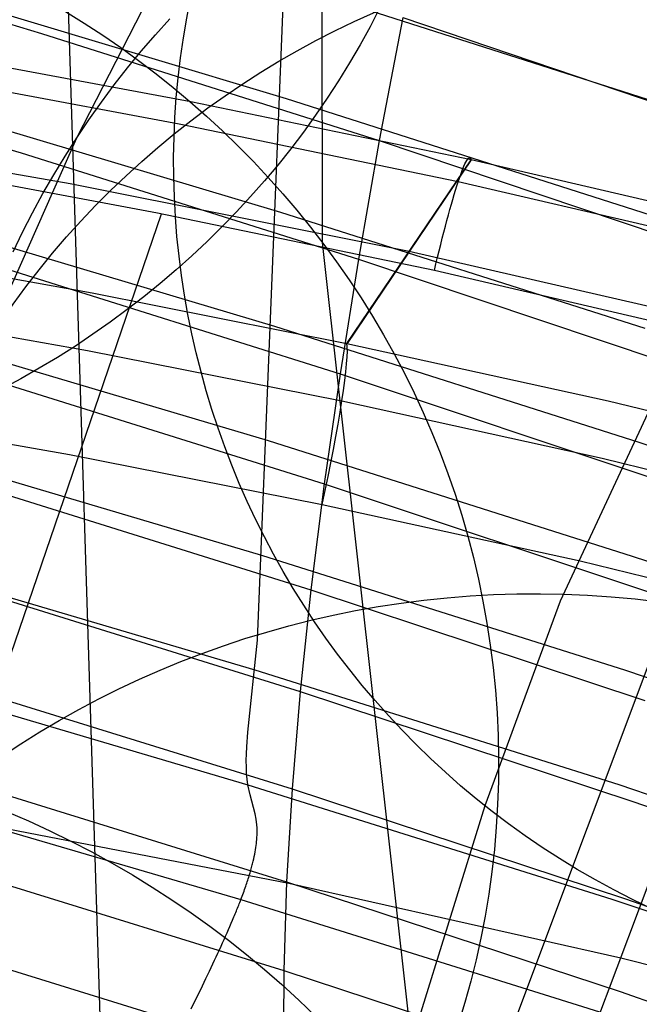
# Model space of a CAD drawing. Extents: x -3677 to -3089, y -67 to 482.
# Tile 98 of 110: x -3266.56 to -3257.78, y 422.44 to 436.38. Entities that reach past the tile are written whole.
import ezdxf

# ---------------------------------------------------------------- set-up
doc = ezdxf.new("R2010")
doc.units = 0
doc.layers.add('CURVA_ORIGIN', color=125, linetype='CONTINUOUS')
doc.layers.add('LIVELLO_02', color=3, linetype='CONTINUOUS')

msp = doc.modelspace()

# ---------------------------------------------------------------- linework, layer by layer
at = {"layer": 'CURVA_ORIGIN'}
for p, q in [((-3266.559089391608, 458.3544809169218, 398.7899135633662), (-3265.213444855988, 415.6192753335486, 266.0342494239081)), ((-3262.301859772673, 458.145073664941, 344.3325930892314), (-3262.272964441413, 433.2266480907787, 260.8127505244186)), ((-3263.192062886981, 427.5941328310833, 322.5557375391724), (-3262.488286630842, 444.7822109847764, 373.5189569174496)), ((-3271.06756631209, 437.6198253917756, 408.5046652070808), (-3266.251959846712, 436.1860106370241, 408.9702563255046)), ((-3262.71129549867, 436.8683673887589, 349.8039415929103), (-3257.552664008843, 435.2156197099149, 350.3410948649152)), ((-3267.97280682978, 436.8192551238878, 344.5625943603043), (-3262.783008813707, 435.2638195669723, 345.0680247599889)), ((-3264.636622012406, 436.1638856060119, -259.0769005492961), (-3264.431433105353, 436.3897465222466, -259.0769005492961)), ((-3261.132731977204, 436.4102534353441, 412.9492427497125), (-3261.464377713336, 434.6694051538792, 409.4628074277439)), ((-3261.132731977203, 436.4102534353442, 412.9492427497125), (-3256.365829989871, 434.7983579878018, 413.4727844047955)), ((-3266.251959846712, 436.1860106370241, 408.9702563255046), (-3261.464377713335, 434.6694051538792, 409.4628074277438)), ((-3264.836374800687, 435.9330930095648, -259.0769005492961), (-3264.636622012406, 436.1638856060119, -259.0769005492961)), ((-3271.34484965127, 435.9199681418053, 404.9942466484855), (-3266.538912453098, 434.4947819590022, 405.4570530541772)), ((-3264.132372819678, 435.2160932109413, 160.3256849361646), (-3268.112573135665, 435.9561263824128, 160.0533707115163)), ((-3265.030600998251, 435.6974701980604, -259.0769005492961), (-3264.836374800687, 435.9330930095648, -259.0769005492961)), ((-3264.300181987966, 434.9024738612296, 161.8144580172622), (-3268.2668579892, 435.6403008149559, 161.5406911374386)), ((-3265.21921013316, 435.4571186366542, -259.0769005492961), (-3265.030600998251, 435.6974701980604, -259.0769005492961)), ((-3265.402111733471, 435.2121397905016, -259.0769005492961), (-3265.21921013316, 435.4571186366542, -259.0769005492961)), ((-3268.051236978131, 435.2046362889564, 339.8299597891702), (-3262.862126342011, 433.6533123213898, 340.3340469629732)), ((-3265.579215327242, 434.9626351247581, -259.0769005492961), (-3265.402111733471, 435.2121397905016, -259.0769005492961)), ((-3260.162688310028, 434.3947938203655, 160.6190737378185), (-3264.132372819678, 435.2160932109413, 160.3256849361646)), ((-3262.783008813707, 435.2638195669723, 345.0680247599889), (-3257.624558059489, 433.6150983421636, 345.6038611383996)), ((-3265.750430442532, 434.7087061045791, -259.0769005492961), (-3265.579215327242, 434.9626351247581, -259.0769005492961)), ((-3265.844834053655, 434.0541459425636, 151.6081819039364), (-3270.669449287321, 434.9044253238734, 151.2848214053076)), ((-3260.345831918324, 434.084131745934, 162.1092281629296), (-3264.300181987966, 434.9024738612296, 161.8144580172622)), ((-3267.078277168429, 431.7078740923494, -242.7190452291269), (-3265.750430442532, 434.7087061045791, -259.0769005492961)), ((-3265.917093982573, 434.4481633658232, -259.0769005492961), (-3265.750430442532, 434.7087061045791, -259.0769005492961)), ((-3261.464377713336, 434.6694051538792, 409.4628074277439), (-3261.760485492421, 432.9874337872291, 405.9466172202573)), ((-3261.464377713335, 434.6694051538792, 409.4628074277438), (-3256.707211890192, 433.0685708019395, 409.982776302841)), ((-3266.538912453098, 434.4947819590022, 405.4570530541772), (-3261.760485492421, 432.9874337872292, 405.9466172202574)), ((-3264.605025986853, 433.6418416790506, 162.6273855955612), (-3268.54387863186, 434.3774838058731, 162.3556996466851)), ((-3266.077234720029, 434.1839118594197, -259.0769005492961), (-3265.917093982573, 434.4481633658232, -259.0769005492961)), ((-3261.922438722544, 431.7960603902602, 143.2968970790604), (-3260.162688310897, 434.3947938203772, 160.6190737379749)), ((-3261.915768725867, 431.7946753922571, 143.297392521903), (-3260.155931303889, 434.3933162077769, 160.6195921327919)), ((-3256.271877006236, 433.4898948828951, 160.9306800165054), (-3260.162688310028, 434.3947938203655, 160.6190737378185)), ((-3266.230801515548, 433.9160808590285, -259.0769005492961), (-3266.077234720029, 434.1839118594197, -259.0769005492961)), ((-3256.473009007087, 433.1835293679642, 162.4222261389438), (-3260.345831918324, 434.084131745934, 162.1092281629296)), ((-3261.042274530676, 433.0958538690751, 151.960830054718), (-3265.844834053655, 434.0541459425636, 151.6081819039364)), ((-3266.377743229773, 433.6447996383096, -259.0769005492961), (-3266.230801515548, 433.9160808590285, -259.0769005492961)), ((-3271.063884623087, 414.612365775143, 165.8399031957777), (-3264.548170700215, 433.6308086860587, 162.6314416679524)), ((-3268.13579180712, 433.5847015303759, 335.0990552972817), (-3262.9474533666, 432.0377969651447, 335.6016986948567)), ((-3266.51800872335, 433.3701974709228, -259.0769005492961), (-3266.377743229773, 433.6447996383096, -259.0769005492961)), ((-3260.683218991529, 432.8271454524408, 162.9196487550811), (-3264.605025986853, 433.6418416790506, 162.6273855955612)), ((-3262.862126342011, 433.6533123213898, 340.3340469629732), (-3257.70391698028, 432.0090149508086, 340.8684364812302)), ((-3266.651546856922, 433.0924036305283, -259.0769005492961), (-3266.51800872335, 433.3701974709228, -259.0769005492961)), ((-3269.150920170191, 433.1627140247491, 142.7951263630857), (-3265.532893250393, 432.5104516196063, 143.0376572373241)), ((-3262.272964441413, 433.2266480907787, 260.8127505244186), (-3260.855809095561, 420.5081962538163, 214.4939874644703)), ((-3261.760485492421, 432.9874337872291, 405.9466172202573), (-3262.02079087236, 431.3650033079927, 402.4017844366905)), ((-3261.760485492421, 432.9874337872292, 405.9466172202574), (-3257.011850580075, 431.3966118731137, 406.4633581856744)), ((-3256.26629714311, 432.0000853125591, 152.3473647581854), (-3261.042274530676, 433.0958538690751, 151.960830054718)), ((-3266.791318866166, 432.8640860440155, 401.9148807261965), (-3262.02079087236, 431.3650033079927, 402.4017844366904)), ((-3256.849735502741, 431.9324736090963, 163.2296752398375), (-3260.683218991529, 432.8271454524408, 162.9196487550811)), ((-3265.532893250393, 432.5104516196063, 143.0376572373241), (-3261.922438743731, 431.7960603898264, 143.296897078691)), ((-3269.208056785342, 432.3425210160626, 141.4996615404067), (-3265.59700032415, 431.6926265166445, 141.7433106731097)), ((-3262.9474533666, 432.0377969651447, 335.6016986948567), (-3257.789536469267, 430.3982554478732, 336.1345327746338)), ((-3268.225292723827, 431.960462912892, 330.369551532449), (-3263.037795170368, 430.4182248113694, 330.8706704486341)), ((-3261.922438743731, 431.7960603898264, 143.296897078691), (-3258.223337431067, 430.983400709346, 143.5825397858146)), ((-3265.59700032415, 431.6926265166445, 141.7433106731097), (-3261.995075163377, 430.9810344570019, 142.003583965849)), ((-3261.876616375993, 412.8716983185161, 166.4080311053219), (-3254.913426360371, 431.4385942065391, 163.3963653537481)), ((-3267.008724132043, 431.2966891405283, 398.349915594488), (-3262.244827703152, 429.8048627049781, 398.834491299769)), ((-3262.02079087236, 431.3650033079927, 402.4017844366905), (-3262.244827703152, 429.804862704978, 398.834491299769)), ((-3262.02079087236, 431.3650033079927, 402.4017844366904), (-3257.27948008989, 429.7831305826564, 402.9156470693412)), ((-3261.995075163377, 430.9810344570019, 142.003583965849), (-3258.307449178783, 430.1718926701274, 142.2904051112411)), ((-3258.223337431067, 430.983400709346, 143.5825397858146), (-3254.541903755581, 430.0779102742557, 143.8900597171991)), ((-3269.441144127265, 430.8636575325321, 141.1637597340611), (-3265.85114157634, 430.2198496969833, 141.4047522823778)), ((-3268.318561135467, 430.3329325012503, 325.6411191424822), (-3263.13195703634, 428.7955471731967, 326.1406527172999)), ((-3263.037795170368, 430.4182248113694, 330.8706704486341), (-3257.880212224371, 428.7837057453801, 331.4018618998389)), ((-3257.789536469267, 430.3982554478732, 336.1345327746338), (-3252.665430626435, 428.663771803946, 336.6982813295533)), ((-3265.85114157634, 430.2198496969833, 141.4047522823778), (-3262.273777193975, 429.5154770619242, 141.6620177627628)), ((-3258.307449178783, 430.1718926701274, 142.2904051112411), (-3254.639054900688, 429.2704934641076, 142.5990680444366)), ((-3267.191264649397, 429.7897916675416, 394.7553567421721), (-3262.432745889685, 428.3042080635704, 395.237937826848)), ((-3262.244827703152, 429.804862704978, 398.834491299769), (-3262.432745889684, 428.3042080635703, 395.237937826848)), ((-3262.244827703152, 429.8048627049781, 398.834491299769), (-3257.509624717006, 428.2308569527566, 399.3458317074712)), ((-3262.273777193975, 429.5154770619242, 141.6620177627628), (-3258.617677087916, 428.7159085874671, 141.9452919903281)), ((-3263.13195703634, 428.7955471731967, 326.1406527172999), (-3257.974739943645, 427.1662517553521, 326.6701357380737)), ((-3257.880212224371, 428.7837057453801, 331.4018618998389), (-3252.755780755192, 427.0547895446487, 331.9637917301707)), ((-3268.414418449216, 428.7031223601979, 320.9134287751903), (-3263.228744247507, 427.1707153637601, 321.4113359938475)), ((-3258.617677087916, 428.7159085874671, 141.9452919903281), (-3254.984327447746, 427.8258543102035, 142.2500422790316)), ((-3257.225589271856, 428.3871699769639, 142.0591372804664), (-3264.230130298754, 409.7131285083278, 145.1124510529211)), ((-3267.338623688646, 428.3443741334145, 391.1328584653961), (-3262.584223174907, 426.8640055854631, 391.6137829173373)), ((-3262.432745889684, 428.3042080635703, 395.237937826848), (-3262.584223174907, 426.8640055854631, 391.6137829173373)), ((-3262.432745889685, 428.3042080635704, 395.237937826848), (-3257.702449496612, 426.7369815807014, 395.7471133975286)), ((-3263.325258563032, 426.2919153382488, 319.1931084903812), (-3263.192062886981, 427.5941328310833, 322.5557375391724)), ((-3263.228744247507, 427.1707153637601, 321.4113359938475), (-3258.071915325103, 425.5467793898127, 321.939066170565)), ((-3257.974739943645, 427.1662517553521, 326.6701357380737), (-3252.84998796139, 425.4431267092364, 327.2301737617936)), ((-3268.511686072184, 427.0720445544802, 316.1861510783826), (-3263.326962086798, 425.5446806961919, 316.6824107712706)), ((-3267.45051242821, 426.9613636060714, 387.4841053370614), (-3262.698966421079, 425.485168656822, 387.9637155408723)), ((-3262.584223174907, 426.8640055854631, 391.6137829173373), (-3262.698966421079, 425.485168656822, 387.9637155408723)), ((-3262.584223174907, 426.8640055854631, 391.6137829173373), (-3257.857628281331, 425.3024547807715, 392.12115614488)), ((-3263.341007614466, 426.0838539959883, 318.6126466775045), (-3263.325258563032, 426.2919153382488, 319.1931084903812)), ((-3263.345855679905, 425.9840216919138, 318.3130868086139), (-3263.341007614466, 426.0838539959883, 318.6126466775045)), ((-3263.348257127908, 425.8875828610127, 318.0059880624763), (-3263.345855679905, 425.9840216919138, 318.3130868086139)), ((-3263.347890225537, 425.7949834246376, 317.6903607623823), (-3263.348257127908, 425.8875828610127, 318.0059880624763)), ((-3263.344433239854, 425.7066693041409, 317.3652152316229), (-3263.347890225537, 425.7949834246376, 317.6903607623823)), ((-3267.526670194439, 425.6416322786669, 383.810809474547), (-3262.776711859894, 424.1685564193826, 384.2894520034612)), ((-3263.33756443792, 425.6230864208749, 317.0295617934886), (-3263.344433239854, 425.7066693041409, 317.3652152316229)), ((-3263.326962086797, 425.5446806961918, 316.6824107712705), (-3263.33756443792, 425.6230864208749, 317.0295617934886)), ((-3268.609185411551, 425.4407111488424, 311.4589566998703), (-3263.425415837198, 423.9183944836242, 311.9535675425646)), ((-3263.295297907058, 425.4023723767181, 315.9559010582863), (-3263.326962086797, 425.5446806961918, 316.6824107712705)), ((-3263.326962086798, 425.5446806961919, 316.6824107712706), (-3258.170534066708, 423.9261745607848, 317.2083650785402)), ((-3262.698966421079, 425.485168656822, 387.9637155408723), (-3262.776711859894, 424.1685564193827, 384.2894520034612)), ((-3262.698966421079, 425.485168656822, 387.9637155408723), (-3257.974865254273, 423.928174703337, 388.4696538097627)), ((-3258.071915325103, 425.5467793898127, 321.939066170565), (-3252.946846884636, 423.8295966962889, 322.4971629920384)), ((-3263.22168515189, 425.1320134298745, 314.4712158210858), (-3263.295297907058, 425.4023723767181, 315.9559010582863)), ((-3257.857628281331, 425.3024547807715, 392.12115614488), (-3253.161809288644, 423.6575816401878, 392.6556451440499)), ((-3262.747744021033, 424.1457766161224, 164.3961547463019), (-3267.483591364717, 425.0627329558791, 164.0768986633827)), ((-3263.208135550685, 425.0576926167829, 314.1149909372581), (-3263.22168515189, 425.1320134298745, 314.4712158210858)), ((-3263.198926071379, 424.9773531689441, 313.7721309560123), (-3263.208135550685, 425.0576926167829, 314.1149909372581)), ((-3263.196323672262, 424.9344067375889, 313.606866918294), (-3263.198926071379, 424.9773531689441, 313.7721309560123)), ((-3263.195256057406, 424.8893319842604, 313.4463290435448), (-3263.196323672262, 424.9344067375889, 313.606866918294)), ((-3263.195873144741, 424.8419210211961, 313.2909789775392), (-3263.195256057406, 424.8893319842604, 313.4463290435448)), ((-3263.205770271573, 424.7118084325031, 312.9283300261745), (-3263.2027610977, 424.7392589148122, 312.9976888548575)), ((-3263.2027610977, 424.7392589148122, 312.9976888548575), (-3263.200285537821, 424.7659694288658, 313.0686908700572)), ((-3263.200285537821, 424.7659694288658, 313.0686908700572), (-3263.198324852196, 424.7919659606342, 313.1412783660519)), ((-3263.198324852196, 424.7919659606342, 313.1412783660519), (-3263.195873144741, 424.8419210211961, 313.2909789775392)), ((-3263.229476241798, 424.5625469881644, 312.6082033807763), (-3263.223517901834, 424.5940871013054, 312.6684806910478)), ((-3263.223517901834, 424.5940871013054, 312.6684806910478), (-3263.218186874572, 424.6247573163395, 312.7306897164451)), ((-3263.218186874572, 424.6247573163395, 312.7306897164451), (-3263.213464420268, 424.654583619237, 312.7947727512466)), ((-3263.213464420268, 424.654583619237, 312.7947727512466), (-3263.209331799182, 424.6835919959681, 312.8606720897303)), ((-3263.209331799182, 424.6835919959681, 312.8606720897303), (-3263.205770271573, 424.7118084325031, 312.9283300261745)), ((-3263.255541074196, 424.4449309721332, 312.4132781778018), (-3263.2513025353, 424.4624474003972, 312.4395387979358)), ((-3263.2513025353, 424.4624474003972, 312.4395387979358), (-3263.243349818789, 424.4967531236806, 312.4936747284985)), ((-3263.243349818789, 424.4967531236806, 312.4936747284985), (-3263.236080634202, 424.5301109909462, 312.5499154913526)), ((-3263.236080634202, 424.5301109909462, 312.5499154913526), (-3263.229476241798, 424.5625469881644, 312.6082033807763)), ((-3267.566864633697, 424.3859961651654, 380.1147077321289), (-3262.817225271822, 422.9149724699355, 380.5927331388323)), ((-3263.29605092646, 424.2956451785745, 312.2235216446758), (-3263.2903235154, 424.3152262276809, 312.2451975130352)), ((-3263.2903235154, 424.3152262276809, 312.2451975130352), (-3263.284790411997, 424.3345378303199, 312.2674717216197)), ((-3263.284790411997, 424.3345378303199, 312.2674717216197), (-3263.279449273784, 424.3535832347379, 312.2903370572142)), ((-3263.279449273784, 424.3535832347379, 312.2903370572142), (-3263.274297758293, 424.3723656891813, 312.3137863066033)), ((-3263.274297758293, 424.3723656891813, 312.3137863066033), (-3263.269333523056, 424.3908884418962, 312.3378122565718)), ((-3263.269333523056, 424.3908884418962, 312.3378122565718), (-3263.264554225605, 424.4091547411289, 312.3624076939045)), ((-3263.264554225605, 424.4091547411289, 312.3624076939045), (-3263.259957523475, 424.4271678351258, 312.3875654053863)), ((-3263.259957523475, 424.4271678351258, 312.3875654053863), (-3263.255541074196, 424.4449309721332, 312.4132781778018)), ((-3263.334627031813, 424.1723186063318, 312.1064355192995), (-3263.327684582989, 424.1935845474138, 312.1243698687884)), ((-3263.327684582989, 424.1935845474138, 312.1243698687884), (-3263.320950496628, 424.2145615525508, 312.1429458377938)), ((-3263.320950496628, 424.2145615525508, 312.1429458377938), (-3263.314422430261, 424.235252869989, 312.1621562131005)), ((-3263.314422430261, 424.235252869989, 312.1621562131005), (-3263.308098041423, 424.2556617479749, 312.1819937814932)), ((-3263.308098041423, 424.2556617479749, 312.1819937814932), (-3263.301974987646, 424.2757914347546, 312.2024513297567)), ((-3263.301974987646, 424.2757914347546, 312.2024513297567), (-3263.29605092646, 424.2956451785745, 312.2235216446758)), ((-3263.389255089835, 424.0150939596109, 311.9994663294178), (-3263.380788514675, 424.0384734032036, 312.0127073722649)), ((-3263.380788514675, 424.0384734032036, 312.0127073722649), (-3263.372546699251, 424.0615411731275, 312.0266405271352)), ((-3263.372546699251, 424.0615411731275, 312.0266405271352), (-3263.364527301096, 424.0843005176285, 312.0412585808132)), ((-3263.364527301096, 424.0843005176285, 312.0412585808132), (-3263.356727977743, 424.1067546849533, 312.0565543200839)), ((-3263.356727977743, 424.1067546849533, 312.0565543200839), (-3263.349146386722, 424.1289069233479, 312.072520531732)), ((-3263.349146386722, 424.1289069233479, 312.072520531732), (-3263.341780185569, 424.1507604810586, 312.0891500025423)), ((-3263.341780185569, 424.1507604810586, 312.0891500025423), (-3263.334627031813, 424.1723186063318, 312.1064355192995)), ((-3262.776711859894, 424.1685564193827, 384.2894520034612), (-3262.817225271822, 422.9149724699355, 380.5927331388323)), ((-3262.776711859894, 424.1685564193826, 384.2894520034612), (-3258.053895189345, 422.6149859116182, 384.7943273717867)), ((-3258.043912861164, 423.091354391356, 164.7503394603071), (-3262.747744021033, 424.1457766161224, 164.3961547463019)), ((-3263.440521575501, 423.8793038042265, 311.9387996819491), (-3263.432897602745, 423.8989476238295, 311.9459642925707)), ((-3263.432897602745, 423.8989476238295, 311.9459642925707), (-3263.425415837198, 423.9183944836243, 311.9535675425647)), ((-3263.425415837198, 423.9183944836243, 311.9535675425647), (-3263.416026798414, 423.9430531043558, 311.9639680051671)), ((-3263.425415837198, 423.9183944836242, 311.9535675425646), (-3258.26939186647, 422.3053231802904, 312.4777443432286)), ((-3263.416026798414, 423.9430531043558, 311.9639680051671), (-3263.406871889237, 423.9673870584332, 311.9750894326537)), ((-3263.406871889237, 423.9673870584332, 311.9750894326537), (-3263.3979487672, 423.9913995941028, 311.986924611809)), ((-3263.3979487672, 423.9913995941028, 311.986924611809), (-3263.389255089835, 424.0150939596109, 311.9994663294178)), ((-3258.170534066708, 423.9261745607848, 317.2083650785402), (-3253.045152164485, 422.215012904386, 317.7644949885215)), ((-3257.974865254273, 423.928174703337, 388.4696538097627), (-3253.281173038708, 422.2882643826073, 389.00257995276)), ((-3263.497748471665, 423.7364723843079, 311.9006131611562), (-3263.489169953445, 423.7574315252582, 311.9048126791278)), ((-3263.489169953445, 423.7574315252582, 311.9048126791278), (-3263.480723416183, 423.7782095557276, 311.9094244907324)), ((-3263.480723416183, 423.7782095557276, 311.9094244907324), (-3263.472410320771, 423.7988042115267, 311.9144523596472)), ((-3263.472410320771, 423.7988042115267, 311.9144523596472), (-3263.464232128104, 423.8192132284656, 311.9199000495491)), ((-3263.464232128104, 423.8192132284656, 311.9199000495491), (-3263.456190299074, 423.839434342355, 311.9257713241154)), ((-3263.456190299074, 423.839434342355, 311.9257713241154), (-3263.448286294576, 423.8594652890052, 311.9320699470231)), ((-3263.448286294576, 423.8594652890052, 311.9320699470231), (-3263.440521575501, 423.8793038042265, 311.9387996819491)), ((-3263.56137085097, 423.5848774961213, 311.88244460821), (-3263.542569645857, 423.6290392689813, 311.8856682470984)), ((-3263.542569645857, 423.6290392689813, 311.8856682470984), (-3263.53335313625, 423.6508699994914, 311.8878627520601)), ((-3263.53335313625, 423.6508699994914, 311.8878627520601), (-3263.524261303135, 423.6725309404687, 311.8904507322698)), ((-3263.524261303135, 423.6725309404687, 311.8904507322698), (-3263.515295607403, 423.6940198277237, 311.8934359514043)), ((-3263.515295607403, 423.6940198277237, 311.8934359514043), (-3263.506457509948, 423.7153343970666, 311.8968221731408)), ((-3263.506457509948, 423.7153343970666, 311.8968221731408), (-3263.497748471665, 423.7364723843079, 311.9006131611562)), ((-3263.620614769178, 423.4485527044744, 311.8818256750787), (-3263.600405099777, 423.494616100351, 311.8805534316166)), ((-3263.600405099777, 423.494616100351, 311.8805534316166), (-3263.580653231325, 423.5400637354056, 311.8807497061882)), ((-3263.580653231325, 423.5400637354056, 311.8807497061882), (-3263.56137085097, 423.5848774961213, 311.88244460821)), ((-3263.683873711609, 423.3068490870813, 311.8941524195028), (-3263.66236076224, 423.3546510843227, 311.8886552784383)), ((-3263.66236076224, 423.3546510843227, 311.8886552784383), (-3263.641270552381, 423.4018916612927, 311.8845363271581)), ((-3263.641270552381, 423.4018916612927, 311.8845363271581), (-3263.620614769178, 423.4485527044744, 311.8818256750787)), ((-3267.570903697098, 423.1971149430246, 376.4037490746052), (-3262.820315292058, 421.7270341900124, 376.8814115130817)), ((-3263.750832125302, 423.1602557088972, 311.9186118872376), (-3263.728121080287, 423.2096332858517, 311.9091608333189)), ((-3263.728121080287, 423.2096332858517, 311.9091608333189), (-3263.70579771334, 423.2585037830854, 311.9009976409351)), ((-3263.70579771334, 423.2585037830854, 311.9009976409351), (-3263.683873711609, 423.3068490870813, 311.8941524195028)), ((-3263.821174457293, 423.0092616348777, 311.954391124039), (-3263.797370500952, 423.0600517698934, 311.9412571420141)), ((-3263.797370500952, 423.0600517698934, 311.9412571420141), (-3263.773919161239, 423.1103891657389, 311.9293206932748)), ((-3263.773919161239, 423.1103891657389, 311.9293206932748), (-3263.750832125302, 423.1602557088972, 311.9186118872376)), ((-3255.70757675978, 422.5022273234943, 164.9425804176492), (-3258.043912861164, 423.091354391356, 164.7503394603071)), ((-3263.869793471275, 422.906395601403, 311.9841312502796), (-3263.821174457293, 423.0092616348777, 311.954391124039)), ((-3263.970748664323, 422.6960276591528, 312.0566570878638), (-3263.919682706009, 422.8019359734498, 312.0183001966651)), ((-3263.919682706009, 422.8019359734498, 312.0183001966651), (-3263.869793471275, 422.906395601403, 311.9841312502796)), ((-3262.817225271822, 422.9149724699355, 380.5927331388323), (-3262.820315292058, 421.7270341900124, 376.8814115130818)), ((-3262.817225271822, 422.9149724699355, 380.5927331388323), (-3258.094483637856, 421.3636780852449, 381.0969221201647)), ((-3264.022897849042, 422.5888155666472, 312.098961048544), (-3263.970748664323, 422.6960276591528, 312.0566570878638)), ((-3264.076036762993, 422.4804446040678, 312.1449712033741), (-3264.022897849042, 422.5888155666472, 312.098961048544)), ((-3258.053895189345, 422.6149859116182, 384.7943273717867), (-3253.361179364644, 420.9788219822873, 385.3260895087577)), ((-3264.130071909, 422.3710596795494, 312.1944466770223), (-3264.076036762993, 422.4804446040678, 312.1449712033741))]:
    msp.add_line(p, q, dxfattribs=at)
at = {"layer": 'CURVA_ORIGIN', "extrusion": (-0.00085967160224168, 0.2974830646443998, 0.9547267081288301)}
msp.add_circle((3271.571080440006, -337.4197516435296, 433.807555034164), 12.63189256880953, dxfattribs=at)
at = {"layer": 'CURVA_ORIGIN', "extrusion": (-0.05441896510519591, -0.1824654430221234, 0.981705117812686)}
msp.add_circle((-3241.96046399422, -560.0510136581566, -139.2592786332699), 12.66687840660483, dxfattribs=at)
at = {"layer": 'CURVA_ORIGIN', "extrusion": (-0.001925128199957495, 0.2846085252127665, 0.9586418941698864)}
msp.add_circle((3269.971066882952, -354.5787079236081, 379.6063202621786), 13.15189914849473, dxfattribs=at)
at = {"layer": 'CURVA_ORIGIN', "extrusion": (-0.05108088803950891, -0.221375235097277, 0.9738499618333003)}
msp.add_circle((-3268.986204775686, -363.8395782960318, -114.7650218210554), 13.44305150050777, dxfattribs=at)
at = {"layer": 'CURVA_ORIGIN', "extrusion": (-0.004123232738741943, 0.263936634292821, 0.9645312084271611)}
msp.add_circle((3265.410584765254, -390.3353727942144, 331.3189303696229), 13.86679232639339, dxfattribs=at)
at = {"layer": 'CURVA_ORIGIN', "extrusion": (-0.974164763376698, 0.2129002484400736, -0.07534253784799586)}
msp.add_arc((273.6614082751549, 407.4498092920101, 3256.316924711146), 1.999999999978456, 99.47433964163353, 189.6254991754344, dxfattribs=at)
at = {"layer": 'CURVA_ORIGIN', "extrusion": (0.976526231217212, -0.2026914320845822, 0.07288829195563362)}
msp.add_arc((-242.1143922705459, 382.4391337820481, -3262.429521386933), 1.999999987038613, 260.4358584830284, 350.4167425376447, dxfattribs=at)
at = {"layer": 'LIVELLO_02'}
for p, q in [((-3265.750430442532, 434.7087061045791, -259.0769005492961), (-3264.028204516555, 438.0551208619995, -279.4124723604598)), ((-3264.636622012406, 436.1638856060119, -259.0769005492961), (-3264.431433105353, 436.3897465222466, -259.0769005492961)), ((-3264.836374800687, 435.9330930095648, -259.0769005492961), (-3264.636622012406, 436.1638856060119, -259.0769005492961)), ((-3265.030600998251, 435.6974701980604, -259.0769005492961), (-3264.836374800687, 435.9330930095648, -259.0769005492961)), ((-3265.21921013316, 435.4571186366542, -259.0769005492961), (-3265.030600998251, 435.6974701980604, -259.0769005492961)), ((-3265.402111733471, 435.2121397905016, -259.0769005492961), (-3265.21921013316, 435.4571186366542, -259.0769005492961)), ((-3265.579215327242, 434.9626351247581, -259.0769005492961), (-3265.402111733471, 435.2121397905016, -259.0769005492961)), ((-3265.750430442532, 434.7087061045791, -259.0769005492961), (-3265.579215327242, 434.9626351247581, -259.0769005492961)), ((-3265.917093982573, 434.4481633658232, -259.0769005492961), (-3265.750430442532, 434.7087061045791, -259.0769005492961)), ((-3266.077234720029, 434.1839118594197, -259.0769005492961), (-3265.917093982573, 434.4481633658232, -259.0769005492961)), ((-3266.230801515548, 433.9160808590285, -259.0769005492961), (-3266.077234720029, 434.1839118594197, -259.0769005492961)), ((-3266.377743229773, 433.6447996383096, -259.0769005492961), (-3266.230801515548, 433.9160808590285, -259.0769005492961)), ((-3266.51800872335, 433.3701974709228, -259.0769005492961), (-3266.377743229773, 433.6447996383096, -259.0769005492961)), ((-3266.651546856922, 433.0924036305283, -259.0769005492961), (-3266.51800872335, 433.3701974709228, -259.0769005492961)), ((-3258.898619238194, 428.1519303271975, -324.5962295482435), (-3257.490585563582, 431.1664396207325, -349.3649317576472)), ((-3259.964780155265, 425.2508479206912, -304.9439189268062), (-3258.898619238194, 428.1519303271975, -324.5962295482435)), ((-3261.232610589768, 421.1665563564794, -280.2246366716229), (-3259.964780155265, 425.2508479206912, -304.9439189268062))]:
    msp.add_line(p, q, dxfattribs=at)
at = {"layer": 'LIVELLO_02', "extrusion": (-0.05852470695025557, -0.1258956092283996, 0.990315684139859)}
msp.add_circle((-3132.665679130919, -1010.037947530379, -164.7394768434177), 11.65847665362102, dxfattribs=at)

doc.saveas('drawing.dxf')
